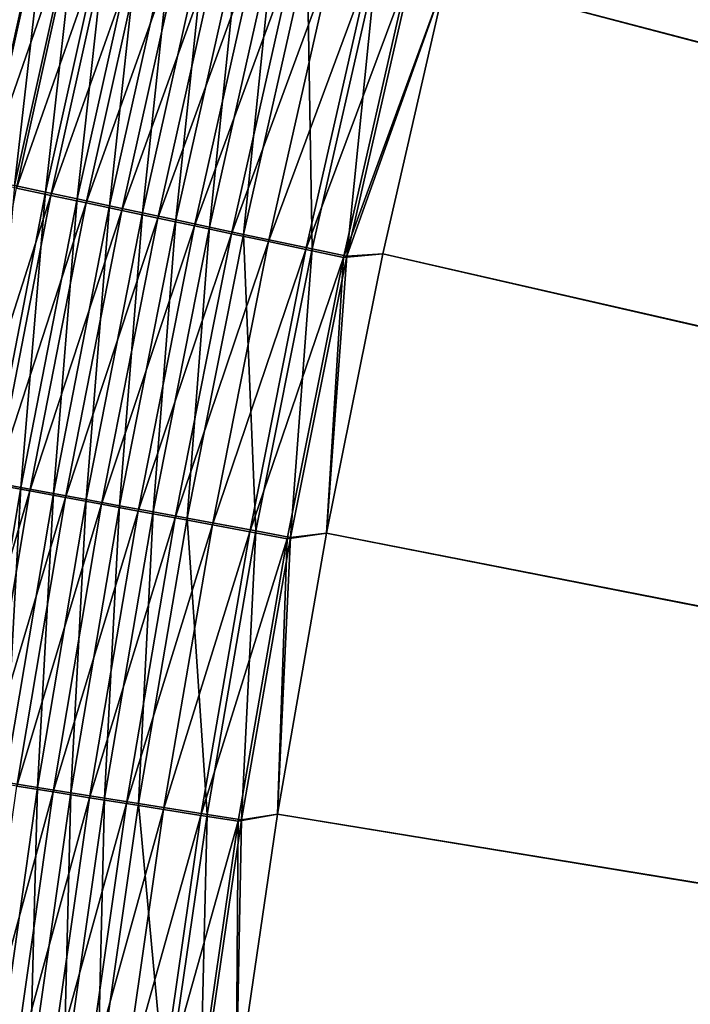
# Model space of a CAD drawing. Header units: metres. Extents: x -1 to 1402, y -1402 to 1.
# Tile 138 of 256: x 230 to 258, y -652 to -609. Entities that reach past the tile are written whole.
import ezdxf

# ---------------------------------------------------------------- set-up
doc = ezdxf.new("R2010")
doc.units = ezdxf.units.M

msp = doc.modelspace()

# ---------------------------------------------------------------- linework, layer by layer
at = {"layer": 'None0'}
for points in [[(623.399841, -706.274292, -503.477753), (257.946228, -572.356384, -503.477753), (261.879028, -560.80072, -503.477753)], [(626.394043, -706.461426, -500.477753), (261.879059, -560.80072, -500.477753), (257.946259, -572.356384, -500.477753)], [(257.946259, -572.356384, -500.477753), (254.310532, -584.008362, -500.477753), (626.394043, -706.461426, -500.477753)], [(254.310532, -584.008362, -503.477753), (257.946228, -572.356384, -503.477753), (623.399841, -706.274292, -503.477753)], [(254.310532, -584.008362, -500.477753), (250.97583, -595.749756, -500.477753), (626.394043, -706.461426, -500.477753)], [(250.97583, -595.749817, -503.477753), (254.310532, -584.008362, -503.477753), (623.399841, -706.274292, -503.477753)], [(626.394043, -706.461426, -500.477753), (250.97583, -595.749756, -500.477753), (247.946045, -607.57373, -500.477753)], [(623.399841, -706.274292, -503.477753), (247.94606, -607.57373, -503.477753), (250.97583, -595.749817, -503.477753)], [(229.418793, -603.636353, -498.421722), (230.830139, -603.974182, -499.214081), (226.678909, -616.058594, -498.472656)], [(229.62468, -603.594727, -495.033661), (228.151611, -616.282776, -495.867462), (230.892365, -603.898376, -495.820557)], [(230.830139, -603.974182, -499.214081), (228.092941, -616.358887, -499.257172), (226.678909, -616.058594, -498.472656)], [(228.092941, -616.358887, -499.257172), (230.830139, -603.974182, -499.214081), (232.273987, -604.319824, -499.942932)], [(230.892365, -603.898376, -495.820557), (228.151611, -616.282776, -495.867462), (229.454041, -616.55957, -496.590149)], [(230.892365, -603.898376, -495.820557), (229.454041, -616.55957, -496.590149), (232.192307, -604.209839, -496.550446)], [(229.539169, -616.665955, -499.97879), (228.092941, -616.358887, -499.257172), (232.273987, -604.319824, -499.942932)], [(232.192307, -604.209839, -496.550446), (229.454041, -616.55957, -496.590149), (230.786133, -616.842712, -497.254852)], [(232.273987, -604.319824, -499.942932), (233.747833, -604.672607, -500.60672), (229.539169, -616.665955, -499.97879)], [(233.522202, -604.528442, -497.221832), (232.192307, -604.209839, -496.550446), (230.786133, -616.842712, -497.254852)], [(233.747833, -604.672607, -500.60672), (231.015121, -616.97937, -500.635925), (229.539169, -616.665955, -499.97879)], [(233.522202, -604.528442, -497.221832), (230.786133, -616.842712, -497.254852), (232.145584, -617.131653, -497.860138)], [(231.015121, -616.97937, -500.635925), (233.747833, -604.672607, -500.60672), (235.249176, -605.032043, -501.203766)], [(232.145584, -617.131653, -497.860138), (234.879715, -604.853638, -497.833252), (233.522202, -604.528442, -497.221832)], [(233.530136, -617.425903, -498.404572), (234.879715, -604.853638, -497.833252), (232.145584, -617.131653, -497.860138)], [(233.530136, -617.425903, -498.404572), (236.262558, -605.184998, -498.383209), (234.879715, -604.853638, -497.833252)], [(232.518295, -617.298584, -501.226959), (231.015121, -616.97937, -500.635925), (235.249176, -605.032043, -501.203766)], [(232.518295, -617.298584, -501.226959), (235.249176, -605.032043, -501.203766), (236.775314, -605.3974, -501.732697)], [(234.937317, -617.725037, -498.886841), (236.262558, -605.184998, -498.383209), (233.530136, -617.425903, -498.404572)], [(234.937317, -617.725037, -498.886841), (237.668259, -605.52179, -498.870422), (236.262558, -605.184998, -498.383209)], [(234.046051, -617.623047, -501.750519), (232.518295, -617.298584, -501.226959), (236.775314, -605.3974, -501.732697)], [(234.046051, -617.623047, -501.750519), (236.775314, -605.3974, -501.732697), (238.322891, -605.767944, -502.192749)], [(235.595001, -617.951965, -502.205933), (234.046051, -617.623047, -501.750519), (238.322891, -605.767944, -502.192749)], [(236.364029, -618.02832, -499.306335), (237.668259, -605.52179, -498.870422), (234.937317, -617.725037, -498.886841)], [(235.595001, -617.951965, -502.205933), (238.322891, -605.767944, -502.192749), (239.888321, -606.1427, -502.583466)], [(236.364029, -618.02832, -499.306335), (239.093689, -605.863342, -499.294189), (237.668259, -605.52179, -498.870422)], [(237.161667, -618.284729, -502.592651), (235.595001, -617.951965, -502.205933), (239.888321, -606.1427, -502.583466)], [(237.807053, -618.335022, -499.662537), (239.093689, -605.863342, -499.294189), (236.364029, -618.02832, -499.306335)], [(237.161667, -618.284729, -502.592651), (239.888321, -606.1427, -502.583466), (241.468079, -606.520935, -502.904266)], [(237.807053, -618.335022, -499.662537), (240.535568, -606.208862, -499.654083), (239.093689, -605.863342, -499.294189)], [(238.742493, -618.620422, -502.910156), (237.161667, -618.284729, -502.592651), (241.468079, -606.520935, -502.904266)], [(239.263138, -618.644592, -499.955017), (240.535568, -606.208862, -499.654083), (237.807053, -618.335022, -499.662537)], [(241.468079, -606.520935, -502.904266), (243.058578, -606.901794, -503.154602), (238.742493, -618.620422, -502.910156)], [(239.263138, -618.644592, -499.955017), (241.990646, -606.557495, -499.949554), (240.535568, -606.208862, -499.654083)], [(242.201492, -619.269165, -500.346771), (241.990646, -606.557495, -499.949554), (239.263138, -618.644592, -499.955017)], [(242.201492, -619.269165, -500.346771), (244.927246, -607.261169, -500.345398), (241.990646, -606.557495, -499.949554)], [(243.058578, -606.901794, -503.154602), (240.333984, -618.958435, -503.157959), (238.742493, -618.620422, -502.910156)], [(240.333984, -618.958435, -503.157959), (243.058578, -606.901794, -503.154602), (244.656296, -607.284302, -503.334015)], [(241.932602, -619.297974, -503.33551), (240.333984, -618.958435, -503.157959), (244.656296, -607.284302, -503.334015)], [(244.656296, -607.284302, -503.334015), (246.25766, -607.667725, -503.441895), (241.932602, -619.297974, -503.33551)], [(243.677292, -619.582886, -500.445099), (244.927246, -607.261169, -500.345398), (242.201492, -619.269165, -500.346771)], [(244.927246, -607.261169, -500.345398), (243.677292, -619.582886, -500.445099), (246.402237, -607.614624, -500.444763)], [(246.25766, -607.667725, -503.441895), (243.534851, -619.638245, -503.442261), (241.932602, -619.297974, -503.33551)], [(247.94606, -607.57373, -503.477753), (243.534851, -619.638245, -503.442261), (246.25766, -607.667725, -503.441895)], [(247.94606, -607.57373, -503.477753), (245.225067, -619.473206, -503.477753), (243.534851, -619.638245, -503.442261)], [(245.225067, -619.473206, -500.477753), (247.946045, -607.57373, -500.477753), (243.677292, -619.582886, -500.445099)], [(243.677292, -619.582886, -500.445099), (247.946045, -607.57373, -500.477753), (246.402237, -607.614624, -500.444763)], [(247.946045, -607.57373, -500.477753), (245.225067, -619.473206, -500.477753), (626.394043, -706.461426, -500.477753)], [(245.225067, -619.473206, -503.477753), (247.94606, -607.57373, -503.477753), (623.399841, -706.274292, -503.477753)], [(229.539169, -616.665955, -499.97879), (231.015121, -616.97937, -500.635925), (227.130356, -629.080505, -500.015228)], [(230.786133, -616.842712, -497.254852), (229.454041, -616.55957, -496.590149), (228.375153, -629.225464, -497.288391)], [(231.015121, -616.97937, -500.635925), (228.607224, -629.354431, -500.665588), (227.130356, -629.080505, -500.015228)], [(230.786133, -616.842712, -497.254852), (228.375153, -629.225464, -497.288391), (229.735458, -629.478088, -497.887482)], [(228.607224, -629.354431, -500.665588), (231.015121, -616.97937, -500.635925), (232.518295, -617.298584, -501.226959)], [(230.786133, -616.842712, -497.254852), (229.735458, -629.478088, -497.887482), (232.145584, -617.131653, -497.860138)], [(232.145584, -617.131653, -497.860138), (229.735458, -629.478088, -497.887482), (231.12059, -629.735291, -498.42627)], [(231.12059, -629.735291, -498.42627), (233.530136, -617.425903, -498.404572), (232.145584, -617.131653, -497.860138)], [(230.111023, -629.633423, -501.250519), (228.607224, -629.354431, -500.665588), (232.518295, -617.298584, -501.226959)], [(230.111023, -629.633423, -501.250519), (232.518295, -617.298584, -501.226959), (234.046051, -617.623047, -501.750519)], [(232.528091, -629.996643, -498.903534), (233.530136, -617.425903, -498.404572), (231.12059, -629.735291, -498.42627)], [(232.528091, -629.996643, -498.903534), (234.937317, -617.725037, -498.886841), (233.530136, -617.425903, -498.404572)], [(231.639114, -629.91687, -501.768677), (230.111023, -629.633423, -501.250519), (234.046051, -617.623047, -501.750519)], [(231.639114, -629.91687, -501.768677), (234.046051, -617.623047, -501.750519), (235.595001, -617.951965, -502.205933)], [(233.188217, -630.204224, -502.21933), (231.639114, -629.91687, -501.768677), (235.595001, -617.951965, -502.205933)], [(233.954941, -630.261597, -499.318665), (234.937317, -617.725037, -498.886841), (232.528091, -629.996643, -498.903534)], [(233.188217, -630.204224, -502.21933), (235.595001, -617.951965, -502.205933), (237.161667, -618.284729, -502.592651)], [(233.954941, -630.261597, -499.318665), (236.364029, -618.02832, -499.306335), (234.937317, -617.725037, -498.886841)], [(234.754807, -630.494873, -502.60199), (233.188217, -630.204224, -502.21933), (237.161667, -618.284729, -502.592651)], [(235.397919, -630.529541, -499.671143), (236.364029, -618.02832, -499.306335), (233.954941, -630.261597, -499.318665)], [(234.754807, -630.494873, -502.60199), (237.161667, -618.284729, -502.592651), (238.742493, -618.620422, -502.910156)], [(235.397919, -630.529541, -499.671143), (237.807053, -618.335022, -499.662537), (236.364029, -618.02832, -499.306335)], [(236.853806, -630.799927, -499.960541), (237.807053, -618.335022, -499.662537), (235.397919, -630.529541, -499.671143)], [(236.853806, -630.799927, -499.960541), (239.263138, -618.644592, -499.955017), (237.807053, -618.335022, -499.662537)], [(236.335434, -630.788086, -502.916168), (234.754807, -630.494873, -502.60199), (238.742493, -618.620422, -502.910156)], [(238.742493, -618.620422, -502.910156), (240.333984, -618.958435, -503.157959), (236.335434, -630.788086, -502.916168)], [(239.791519, -631.345459, -500.348145), (239.263138, -618.644592, -499.955017), (236.853806, -630.799927, -499.960541)], [(239.791519, -631.345459, -500.348145), (242.201492, -619.269165, -500.346771), (239.263138, -618.644592, -499.955017)], [(240.333984, -618.958435, -503.157959), (237.92659, -631.083313, -503.161346), (236.335434, -630.788086, -502.916168)], [(237.92659, -631.083313, -503.161346), (240.333984, -618.958435, -503.157959), (241.932602, -619.297974, -503.33551)], [(239.524811, -631.379761, -503.337006), (237.92659, -631.083313, -503.161346), (241.932602, -619.297974, -503.33551)], [(241.932602, -619.297974, -503.33551), (243.534851, -619.638245, -503.442261), (239.524811, -631.379761, -503.337006)], [(243.534851, -619.638245, -503.442261), (241.126602, -631.676941, -503.442657), (239.524811, -631.379761, -503.337006)], [(241.266907, -631.619446, -500.445435), (242.201492, -619.269165, -500.346771), (239.791519, -631.345459, -500.348145)], [(243.534851, -619.638245, -503.442261), (242.815918, -631.44043, -503.477753), (241.126602, -631.676941, -503.442657)], [(241.266907, -631.619446, -500.445435), (243.677292, -619.582886, -500.445099), (242.201492, -619.269165, -500.346771)], [(242.815903, -631.440369, -500.477753), (243.677292, -619.582886, -500.445099), (241.266907, -631.619446, -500.445435)], [(242.815903, -631.440369, -500.477753), (245.225067, -619.473206, -500.477753), (243.677292, -619.582886, -500.445099)], [(245.225067, -619.473206, -500.477753), (242.815903, -631.440369, -500.477753), (626.394043, -706.461426, -500.477753)], [(245.225067, -619.473206, -503.477753), (242.815918, -631.44043, -503.477753), (243.534851, -619.638245, -503.442261)], [(242.815918, -631.44043, -503.477753), (245.225067, -619.473206, -503.477753), (623.399841, -706.274292, -503.477753)], [(226.528427, -641.789673, -500.695618), (228.607224, -629.354431, -500.665588), (230.111023, -629.633423, -501.250519)], [(228.375153, -629.225464, -497.288391), (227.653625, -641.884827, -497.915161), (229.735458, -629.478088, -497.887482)], [(228.031647, -642.028381, -501.274384), (226.528427, -641.789673, -500.695618), (230.111023, -629.633423, -501.250519)], [(229.735458, -629.478088, -497.887482), (227.653625, -641.884827, -497.915161), (229.038223, -642.104919, -498.448273)], [(228.031647, -642.028381, -501.274384), (230.111023, -629.633423, -501.250519), (231.639114, -629.91687, -501.768677)], [(229.735458, -629.478088, -497.887482), (229.038223, -642.104919, -498.448273), (231.12059, -629.735291, -498.42627)], [(231.12059, -629.735291, -498.42627), (229.038223, -642.104919, -498.448273), (230.444946, -642.328552, -498.920471)], [(230.444946, -642.328552, -498.920471), (232.528091, -629.996643, -498.903534), (231.12059, -629.735291, -498.42627)], [(229.558884, -642.270874, -501.787018), (228.031647, -642.028381, -501.274384), (231.639114, -629.91687, -501.768677)], [(229.558884, -642.270874, -501.787018), (231.639114, -629.91687, -501.768677), (233.188217, -630.204224, -502.21933)], [(231.106857, -642.516663, -502.23288), (229.558884, -642.270874, -501.787018), (233.188217, -630.204224, -502.21933)], [(231.870773, -642.555176, -499.331146), (232.528091, -629.996643, -498.903534), (230.444946, -642.328552, -498.920471)], [(231.106857, -642.516663, -502.23288), (233.188217, -630.204224, -502.21933), (234.754807, -630.494873, -502.60199)], [(231.870773, -642.555176, -499.331146), (233.954941, -630.261597, -499.318665), (232.528091, -629.996643, -498.903534)], [(232.67215, -642.765198, -502.611481), (231.106857, -642.516663, -502.23288), (234.754807, -630.494873, -502.60199)], [(233.312546, -642.784363, -499.679871), (233.954941, -630.261597, -499.318665), (231.870773, -642.555176, -499.331146)], [(232.67215, -642.765198, -502.611481), (234.754807, -630.494873, -502.60199), (236.335434, -630.788086, -502.916168)], [(233.312546, -642.784363, -499.679871), (235.397919, -630.529541, -499.671143), (233.954941, -630.261597, -499.318665)], [(234.767075, -643.015564, -499.966156), (235.397919, -630.529541, -499.671143), (233.312546, -642.784363, -499.679871)], [(234.767075, -643.015564, -499.966156), (236.853806, -630.799927, -499.960541), (235.397919, -630.529541, -499.671143)], [(234.251297, -643.01593, -502.922272), (232.67215, -642.765198, -502.611481), (236.335434, -630.788086, -502.916168)], [(236.335434, -630.788086, -502.916168), (237.92659, -631.083313, -503.161346), (234.251297, -643.01593, -502.922272)], [(237.701767, -643.482117, -500.349579), (236.853806, -630.799927, -499.960541), (234.767075, -643.015564, -499.966156)], [(237.701767, -643.482117, -500.349579), (239.791519, -631.345459, -500.348145), (236.853806, -630.799927, -499.960541)], [(237.92659, -631.083313, -503.161346), (235.840851, -643.268311, -503.164795), (234.251297, -643.01593, -502.922272)], [(235.840851, -643.268311, -503.164795), (237.92659, -631.083313, -503.161346), (239.524811, -631.379761, -503.337006)], [(237.437378, -643.521851, -503.338562), (235.840851, -643.268311, -503.164795), (239.524811, -631.379761, -503.337006)], [(239.524811, -631.379761, -503.337006), (241.126602, -631.676941, -503.442657), (237.437378, -643.521851, -503.338562)], [(239.175568, -643.71637, -500.445801), (239.791519, -631.345459, -500.348145), (237.701767, -643.482117, -500.349579)], [(239.175568, -643.71637, -500.445801), (241.266907, -631.619446, -500.445435), (239.791519, -631.345459, -500.348145)], [(240.721085, -643.467041, -500.477753), (242.815903, -631.440369, -500.477753), (241.266907, -631.619446, -500.445435)], [(626.394043, -706.461426, -500.477753), (242.815903, -631.440369, -500.477753), (240.721085, -643.467041, -500.477753)], [(242.815918, -631.44043, -503.477753), (240.7211, -643.467041, -503.477753), (241.126602, -631.676941, -503.442657)], [(623.399841, -706.274292, -503.477753), (240.7211, -643.467041, -503.477753), (242.815918, -631.44043, -503.477753)], [(241.126602, -631.676941, -503.442657), (239.037445, -643.77594, -503.443054), (237.437378, -643.521851, -503.338562)], [(241.126602, -631.676941, -503.442657), (240.7211, -643.467041, -503.477753), (239.037445, -643.77594, -503.443054)], [(240.721085, -643.467041, -500.477753), (241.266907, -631.619446, -500.445435), (239.175568, -643.71637, -500.445801)], [(227.809677, -654.677002, -501.805573), (229.558884, -642.270874, -501.787018), (231.106857, -642.516663, -502.23288)], [(229.038223, -642.104919, -498.448273), (228.6922, -654.712769, -498.937561), (230.444946, -642.328552, -498.920471)], [(230.444946, -642.328552, -498.920471), (228.6922, -654.712769, -498.937561), (230.115891, -654.901123, -499.343781)], [(230.115891, -654.901123, -499.343781), (231.870773, -642.555176, -499.331146), (230.444946, -642.328552, -498.920471)], [(229.355331, -654.881226, -502.246582), (227.809677, -654.677002, -501.805573), (231.106857, -642.516663, -502.23288)], [(229.355331, -654.881226, -502.246582), (231.106857, -642.516663, -502.23288), (232.67215, -642.765198, -502.611481)], [(230.918076, -655.087708, -502.621033), (229.355331, -654.881226, -502.246582), (232.67215, -642.765198, -502.611481)], [(231.555328, -655.091553, -499.68869), (231.870773, -642.555176, -499.331146), (230.115891, -654.901123, -499.343781)], [(230.918076, -655.087708, -502.621033), (232.67215, -642.765198, -502.611481), (234.251297, -643.01593, -502.922272)], [(231.555328, -655.091553, -499.68869), (233.312546, -642.784363, -499.679871), (231.870773, -642.555176, -499.331146)], [(233.007355, -655.283691, -499.971832), (233.312546, -642.784363, -499.679871), (231.555328, -655.091553, -499.68869)], [(233.007355, -655.283691, -499.971832), (234.767075, -643.015564, -499.966156), (233.312546, -642.784363, -499.679871)], [(232.494492, -655.296021, -502.928436), (230.918076, -655.087708, -502.621033), (234.251297, -643.01593, -502.922272)], [(234.251297, -643.01593, -502.922272), (235.840851, -643.268311, -503.164795), (232.494492, -655.296021, -502.928436)], [(235.840851, -643.268311, -503.164795), (234.081207, -655.505676, -503.168304), (232.494492, -655.296021, -502.928436)], [(235.936722, -655.671265, -500.351013), (234.767075, -643.015564, -499.966156), (233.007355, -655.283691, -499.971832)], [(234.081207, -655.505676, -503.168304), (235.840851, -643.268311, -503.164795), (237.437378, -643.521851, -503.338562)], [(235.936722, -655.671265, -500.351013), (237.701767, -643.482117, -500.349579), (234.767075, -643.015564, -499.966156)], [(235.674805, -655.716248, -503.340118), (234.081207, -655.505676, -503.168304), (237.437378, -643.521851, -503.338562)], [(237.437378, -643.521851, -503.338562), (239.037445, -643.77594, -503.443054), (235.674805, -655.716248, -503.340118)], [(237.407791, -655.865906, -500.446167), (237.701767, -643.482117, -500.349579), (235.936722, -655.671265, -500.351013)], [(237.407791, -655.865906, -500.446167), (239.175568, -643.71637, -500.445801), (237.701767, -643.482117, -500.349579)], [(238.943085, -655.5448, -500.477753), (240.721085, -643.467041, -500.477753), (239.175568, -643.71637, -500.445801)], [(240.721085, -643.467041, -500.477753), (238.943085, -655.5448, -500.477753), (626.394043, -706.461426, -500.477753)], [(240.7211, -643.467041, -503.477753), (238.9431, -655.5448, -503.477753), (239.037445, -643.77594, -503.443054)], [(238.9431, -655.5448, -503.477753), (240.7211, -643.467041, -503.477753), (623.399841, -706.274292, -503.477753)], [(239.037445, -643.77594, -503.443054), (237.271881, -655.927246, -503.443451), (235.674805, -655.716248, -503.340118)], [(239.037445, -643.77594, -503.443054), (238.9431, -655.5448, -503.477753), (237.271881, -655.927246, -503.443451)], [(238.943085, -655.5448, -500.477753), (239.175568, -643.71637, -500.445801), (237.407791, -655.865906, -500.446167)]]:
    msp.add_3dface(points, dxfattribs=at)
at = {"layer": 'None01'}
for points in [[(229.878082, -482.175842, -521.977783), (215.735947, -496.317963, -521.977783), (441.142181, -703.526489, -521.977783)], [(229.878082, -482.175842, -541.977783), (441.142181, -703.526489, -541.977783), (215.735947, -496.317963, -541.977783)], [(441.142181, -703.526489, -521.977783), (443.092468, -703.569031, -521.977783), (229.878082, -482.175842, -521.977783)], [(443.092468, -703.569031, -521.977783), (444.878021, -704.354675, -521.977783), (229.878082, -482.175842, -521.977783)], [(229.878082, -482.175842, -521.977783), (444.878021, -704.354675, -521.977783), (816.776855, -1069.074585, -521.977783)], [(816.776855, -1069.074585, -541.977783), (229.878082, -482.175842, -541.977783), (816.776855, -1069.074585, -521.977783)], [(229.878082, -482.175842, -541.977783), (229.878082, -482.175842, -521.977783), (816.776855, -1069.074585, -521.977783)], [(816.776855, -1069.074585, -541.977783), (444.878021, -704.354675, -541.977783), (229.878082, -482.175842, -541.977783)], [(444.878021, -704.354675, -541.977783), (443.092468, -703.569031, -541.977783), (229.878082, -482.175842, -541.977783)], [(229.878082, -482.175842, -541.977783), (443.092468, -703.569031, -541.977783), (441.142181, -703.526489, -541.977783)], [(215.735947, -496.317963, -521.977783), (439.324036, -704.233521, -521.977783), (441.142181, -703.526489, -521.977783)], [(802.634766, -1083.216797, -521.977783), (439.14267, -712.545654, -521.977783), (215.735947, -496.317963, -521.977783)], [(439.14267, -712.545654, -521.977783), (437.793701, -711.136475, -521.977783), (215.735947, -496.317963, -521.977783)], [(215.735947, -496.317963, -521.977783), (437.793701, -711.136475, -521.977783), (437.08667, -709.318359, -521.977783)], [(437.08667, -709.318359, -521.977783), (437.129211, -707.368042, -521.977783), (215.735947, -496.317963, -521.977783)], [(437.129211, -707.368042, -521.977783), (437.914886, -705.582458, -521.977783), (215.735947, -496.317963, -521.977783)], [(215.735947, -496.317963, -521.977783), (437.914886, -705.582458, -521.977783), (439.324036, -704.233521, -521.977783)], [(215.735947, -496.317963, -521.977783), (215.735947, -496.317963, -541.977783), (802.634766, -1083.216797, -521.977783)], [(215.735947, -496.317963, -541.977783), (802.634766, -1083.216797, -541.977783), (802.634766, -1083.216797, -521.977783)], [(441.142181, -703.526489, -541.977783), (439.324036, -704.233521, -541.977783), (215.735947, -496.317963, -541.977783)], [(215.735947, -496.317963, -541.977783), (439.324036, -704.233521, -541.977783), (437.914886, -705.582458, -541.977783)], [(437.914886, -705.582458, -541.977783), (437.129211, -707.368042, -541.977783), (215.735947, -496.317963, -541.977783)], [(437.129211, -707.368042, -541.977783), (437.08667, -709.318359, -541.977783), (215.735947, -496.317963, -541.977783)], [(215.735947, -496.317963, -541.977783), (437.08667, -709.318359, -541.977783), (437.793701, -711.136475, -541.977783)], [(437.793701, -711.136475, -541.977783), (439.14267, -712.545654, -541.977783), (215.735947, -496.317963, -541.977783)], [(439.14267, -712.545654, -541.977783), (802.634766, -1083.216797, -541.977783), (215.735947, -496.317963, -541.977783)]]:
    msp.add_3dface(points, dxfattribs=at)

doc.saveas('drawing.dxf')
